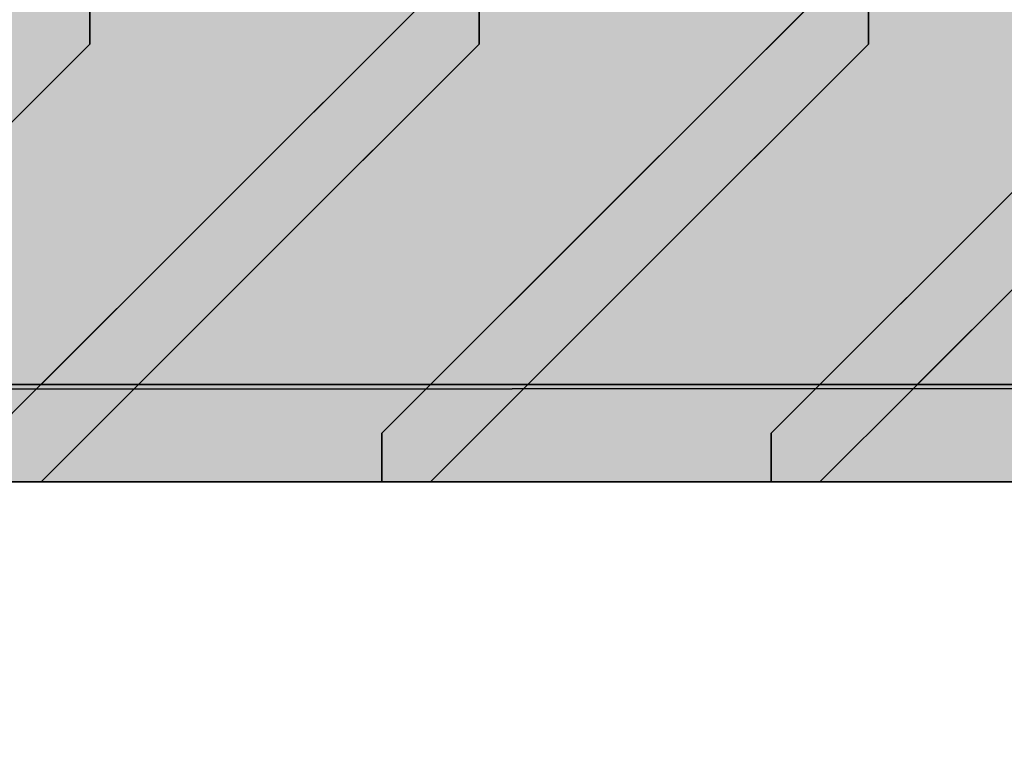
# Model space of a CAD drawing. Extents: x -357 to 533, y -64 to 530.
# Tile 21 of 135: x -80.988 to -79.976, y 218.502 to 219.251. Entities that reach past the tile are written whole.
import ezdxf

# ---------------------------------------------------------------- set-up
doc = ezdxf.new("R2010")
doc.units = 0
doc.layers.get('0').update_dxf_attribs({"lineweight": 35})
doc.layers.add('5_EG-BESTAND', color=7, linetype='Continuous', lineweight=25)
for name, color, linetype, lineweight, true_color in [('L_Auslass', 7, 'Continuous', 35, 0xababab), ('L_Auslass-Shading', 7, 'Continuous', 35, 0xababab), ('X_Aenderungen', 4, 'Continuous', 50, 0x00ffff)]:
    doc.layers.add(name, color=color, linetype=linetype, lineweight=lineweight, true_color=true_color)

# ---------------------------------------------------------------- blocks, each defined once
blk = doc.blocks.new('Shading-A06HSW5UNL', base_point=(-74.8535, 218.8884))
at = {"layer": 'L_Auslass-Shading', "color": 252, "true_color": 0x979797}
for points in [[(-81.4824, 219.7762), (-80.8823, 218.7762), (-80.8823, 219.7762)], [(-81.4824, 219.7762), (-81.4824, 218.7762), (-80.8823, 218.7762)], [(-80.9958, 218.9267), (-80.9046, 218.7762), (-80.9958, 219.7762), (-80.9046, 219.7762)], [(-80.9958, 218.7762), (-80.9046, 218.7762), (-80.9958, 218.9267)]]:
    blk.add_solid(points, dxfattribs=at)
at = {"layer": 'L_Auslass-Shading', "color": 253, "true_color": 0xa0a0a0}
for points in [[(-80.9046, 218.7762), (-80.7339, 218.7762), (-80.9046, 219.7762), (-80.7339, 219.5294)], [(-80.8305, 219.7005), (-80.8823, 219.7762), (-80.8823, 218.9339)], [(-80.5025, 219.2215), (-80.5025, 219.7762), (-80.7448, 219.5754), (-80.7448, 219.7762)], [(-80.7339, 219.5294), (-80.213, 218.7762), (-80.7339, 219.7762), (-80.213, 219.7762)], [(-80.1977, 219.7762), (-80.5025, 219.7762), (-80.1977, 218.7762), (-80.5025, 219.2215)], [(-80.849, 218.7762), (-80.7913, 219.6433), (-80.8823, 218.9339), (-80.8305, 219.7005)], [(-80.7448, 218.7762), (-80.7448, 219.5754), (-80.849, 218.7762), (-80.7913, 219.6433)], [(-80.5025, 218.7762), (-80.5025, 219.2215), (-80.7448, 218.7762), (-80.7448, 219.5754)], [(-80.7339, 218.7762), (-80.213, 218.7762), (-80.7339, 219.5294)], [(-80.5495, 218.9892), (-80.5156, 219.2262), (-80.5689, 219.1034)], [(-80.1977, 218.7762), (-80.5025, 219.2215), (-80.5025, 218.7762)], [(-80.5656, 218.8763), (-80.5495, 218.9892), (-80.6674, 218.8763), (-80.5689, 219.1034)], [(-80.5763, 218.8656), (-80.7451, 218.9968), (-80.6156, 218.8262)], [(-80.849, 218.7762), (-80.8823, 218.9339), (-80.8823, 218.7762)]]:
    blk.add_solid(points, dxfattribs=at)
at = {"layer": 'L_Auslass-Shading', "color": 253, "true_color": 0xa7a7a7}
for points in [[(-79.4626, 218.7762), (-80.213, 219.7762), (-80.213, 218.7762)], [(-79.4626, 218.7762), (-79.4626, 219.7762), (-80.213, 219.7762)], [(-79.867, 219.331), (-80.1977, 219.7762), (-79.867, 218.7762), (-80.1977, 218.7762)]]:
    blk.add_solid(points, dxfattribs=at)
at = {"layer": 'L_Auslass-Shading', "color": 252, "true_color": 0x989898}
for points in [[(-80.9656, 219.2762), (-81.0618, 219.2762), (-81.0871, 219.1547)], [(-81.0291, 219.2128), (-80.9656, 219.2762), (-80.9958, 219.2762)]]:
    blk.add_solid(points, dxfattribs=at)
at = {"layer": 'L_Auslass-Shading', "color": 253, "true_color": 0x9d9d9d}
for points in [[(-80.9156, 219.2762), (-80.9156, 219.2262), (-80.8866, 219.2288), (-80.8866, 219.1897)], [(-80.9156, 219.2262), (-80.9023, 219.2063), (-80.9156, 219.2762), (-80.9023, 219.2508)], [(-80.9023, 219.2063), (-80.7953, 219.0466), (-80.9023, 219.2508)], [(-80.8866, 219.2288), (-80.8866, 219.1897), (-80.8763, 219.2119), (-80.8763, 219.1767)], [(-80.9156, 219.2262), (-80.9794, 218.8625), (-80.9061, 219.212), (-80.9156, 218.9262)], [(-80.9156, 218.9262), (-80.8906, 218.9513), (-80.9061, 219.212), (-80.9023, 219.2063)], [(-80.8763, 219.1767), (-80.7974, 219.0773), (-80.8763, 219.2119), (-80.7969, 219.0819)], [(-80.8906, 218.9513), (-80.7953, 219.0466), (-80.9023, 219.2063)], [(-80.7974, 219.0773), (-80.7829, 219.0589), (-80.7969, 219.0819)], [(-80.7331, 219.0088), (-80.8151, 218.9267), (-80.7674, 218.8763), (-80.8185, 218.8763)], [(-80.7889, 218.9059), (-80.7451, 218.9968), (-80.8048, 218.9371)], [(-80.8786, 218.8633), (-80.8515, 218.7762), (-80.8048, 218.9371), (-80.7889, 218.9059)], [(-80.8151, 218.9267), (-80.8656, 218.8763), (-80.8185, 218.8763)]]:
    blk.add_solid(points, dxfattribs=at)
at = {"layer": 'L_Auslass-Shading', "color": 253, "true_color": 0x9e9e9e}
for points in [[(-80.8927, 219.2762), (-80.9156, 219.2762), (-80.8866, 219.2288)], [(-80.9023, 219.2508), (-80.8937, 219.2756), (-80.9061, 219.258), (-80.908, 219.276)], [(-80.7953, 219.0466), (-80.5763, 219.2656), (-80.9023, 219.2508), (-80.8937, 219.2756)], [(-80.8866, 219.2288), (-80.8743, 219.2762), (-80.8927, 219.2762)], [(-80.8743, 219.2762), (-80.8866, 219.2288), (-80.8606, 219.2555), (-80.8763, 219.2119)], [(-80.8606, 219.2555), (-80.7995, 219.1628), (-80.8531, 219.2762), (-80.8032, 219.2762)], [(-80.6933, 219.2762), (-80.8032, 219.2762), (-80.7829, 219.0589), (-80.7969, 219.0819)], [(-80.6933, 219.2762), (-80.7829, 219.0589), (-80.6746, 219.1673)], [(-80.6746, 219.1673), (-80.6487, 219.1931), (-80.6933, 219.2762), (-80.6372, 219.2762)], [(-80.6487, 219.1931), (-80.5656, 219.2762), (-80.6372, 219.2762)], [(-80.8763, 219.2119), (-80.7969, 219.0819), (-80.8606, 219.2555), (-80.7995, 219.1628)], [(-80.7331, 219.0088), (-80.7674, 218.8763), (-80.6674, 218.8763)], [(-80.7717, 218.7762), (-80.7347, 218.7762), (-80.7889, 218.9059), (-80.7451, 218.9968)], [(-80.8515, 218.7762), (-80.7717, 218.7762), (-80.7889, 218.9059)]]:
    blk.add_solid(points, dxfattribs=at)
at = {"layer": 'L_Auslass-Shading', "color": 253, "true_color": 0xa2a2a2}
for points in [[(-80.3845, 219.0574), (-80.5156, 219.2762), (-80.5156, 219.2513)], [(-80.4154, 219.0882), (-80.5156, 219.2762), (-80.4154, 219.0839), (-80.5156, 219.2513)], [(-80.3845, 219.0574), (-80.5156, 219.2513), (-80.5156, 219.2262)], [(-80.5156, 219.2262), (-80.4155, 219.0795), (-80.5156, 219.2513), (-80.4154, 219.0839)], [(-80.3939, 219.0479), (-80.4154, 219.0882), (-80.4154, 219.0839)], [(-80.4155, 219.0795), (-80.3939, 219.0479), (-80.4154, 219.0839)], [(-80.3347, 219.0072), (-80.4656, 218.8763), (-80.3669, 218.8763)], [(-80.334, 218.7762), (-80.3438, 218.9981), (-80.4185, 218.7762), (-80.418, 218.8442)], [(-80.3438, 218.9981), (-80.4151, 218.9268), (-80.418, 218.8442)], [(-80.4151, 218.9268), (-80.4756, 218.8663), (-80.418, 218.8442), (-80.4508, 218.7762)], [(-80.418, 218.8442), (-80.4508, 218.7762), (-80.4185, 218.7762)]]:
    blk.add_solid(points, dxfattribs=at)
at = {"layer": 'L_Auslass-Shading', "color": 253, "true_color": 0xa3a3a3}
for points in [[(-80.5156, 219.2762), (-80.3845, 219.0574), (-80.4798, 219.2762), (-80.3547, 219.0872)], [(-80.3873, 219.2732), (-80.5156, 219.2762), (-80.4154, 219.0882)], [(-80.4798, 219.2762), (-80.3547, 219.0872), (-80.2384, 219.2762), (-80.3004, 219.1414)], [(-80.2383, 219.2697), (-80.3873, 219.2732), (-80.3939, 219.0479), (-80.4154, 219.0882)], [(-80.2383, 219.2697), (-80.3939, 219.0479), (-80.2248, 219.217)], [(-80.3004, 219.1414), (-80.208, 219.2339), (-80.2384, 219.2762), (-80.221, 219.2762)], [(-80.2248, 219.217), (-80.2044, 219.2374), (-80.2383, 219.2697), (-80.2004, 219.2689)], [(-80.221, 219.2762), (-80.208, 219.2339), (-80.187, 219.2762), (-80.1905, 219.2513)], [(-80.2044, 219.2374), (-80.1736, 219.2682), (-80.2004, 219.2689)], [(-80.1826, 219.1593), (-80.1841, 219.1369), (-80.1156, 219.2262), (-80.1699, 219.1006)], [(-80.214, 219.1279), (-80.2051, 219.0191), (-80.1826, 219.1593), (-80.1894, 219.0556)], [(-80.1841, 219.1369), (-80.1894, 219.0556), (-80.1699, 219.1006)], [(-80.2669, 218.8763), (-80.2051, 219.0191), (-80.3347, 219.0072), (-80.214, 219.1279)], [(-80.2669, 218.8763), (-80.3347, 219.0072), (-80.3669, 218.8763)], [(-80.3438, 218.9981), (-80.334, 218.7762), (-80.2156, 218.8262)], [(-80.2156, 218.8262), (-80.334, 218.7762), (-80.2156, 218.7762)]]:
    blk.add_solid(points, dxfattribs=at)
at = {"layer": 'L_Auslass-Shading', "color": 253, "true_color": 0xa5a5a5}
for points in [[(-80.1156, 219.2762), (-80.1156, 219.2513), (-79.986, 219.0559)], [(-80.1156, 219.2513), (-80.0451, 219.1349), (-80.1156, 219.2762), (-80.0451, 219.1456)], [(-79.986, 219.0559), (-80.1156, 219.2513), (-80.1156, 219.2262)], [(-80.1156, 219.2262), (-80.0451, 219.1243), (-80.1156, 219.2513), (-80.0451, 219.1349)], [(-80.1233, 219.2185), (-80.1566, 218.9867), (-80.0375, 219.0043), (-80.156, 218.8858)], [(-80.1505, 218.9823), (-80.0867, 219.1882), (-80.1156, 219.2262)], [(-80.0451, 219.1243), (-80.1156, 219.2262), (-80.044, 219.1153), (-80.1233, 219.2185)], [(-80.1233, 219.2185), (-80.0375, 219.0043), (-80.044, 219.1153)], [(-80.1505, 218.9823), (-80.1504, 218.8914), (-80.0867, 219.1882), (-80.0226, 219.0193)], [(-80.0226, 219.0193), (-79.986, 219.0559), (-80.0867, 219.1882)], [(-80.0451, 219.1349), (-79.9929, 219.0489), (-80.0451, 219.1456)], [(-80.0451, 219.1243), (-79.9929, 219.0489), (-80.0451, 219.1349)], [(-79.9929, 219.0489), (-80.0451, 219.1243), (-80.044, 219.1153)], [(-80.044, 219.1153), (-80.0431, 219.1007), (-79.9929, 219.0489), (-80.0127, 219.0292)], [(-80.0431, 219.1007), (-80.0375, 219.0043), (-80.0127, 219.0292)], [(-80.1566, 218.9867), (-80.1736, 218.8682), (-80.156, 218.8858)], [(-80.1656, 218.8763), (-80.1504, 218.8914), (-80.1505, 218.9823)], [(-80.1468, 218.7762), (-80.0502, 218.7762), (-80.1469, 218.795), (-80.073, 218.8689)], [(-80.1656, 218.7762), (-80.1468, 218.7762), (-80.1469, 218.795)]]:
    blk.add_solid(points, dxfattribs=at)
at = {"layer": 'L_Auslass-Shading', "color": 253, "true_color": 0xa6a6a6}
for points in [[(-79.986, 219.0559), (-79.939, 219.1029), (-80.1156, 219.2762), (-79.9107, 219.2762)], [(-79.9277, 219.2732), (-80.1156, 219.2762), (-80.0451, 219.1456)], [(-79.9929, 219.0489), (-79.7713, 219.2706), (-80.0451, 219.1456), (-79.9277, 219.2732)], [(-79.9362, 219.0057), (-80.0656, 218.8763), (-79.9665, 218.8763)], [(-79.9891, 218.8131), (-79.9335, 218.7762), (-80.0045, 218.9374), (-79.9428, 218.999)], [(-80.073, 218.8689), (-79.9891, 218.8131), (-80.0045, 218.9374)], [(-79.9335, 218.7762), (-80.073, 218.8689), (-80.0502, 218.7762)]]:
    blk.add_solid(points, dxfattribs=at)
at = {"layer": 'L_Auslass-Shading', "color": 253, "true_color": 0x9a9a9a}
for points in [[(-81.1031, 218.9603), (-80.9794, 218.8625), (-81.0961, 219.0458), (-80.9156, 219.2262)], [(-80.9656, 218.8763), (-80.9156, 219.2262), (-81.0944, 219.0475)], [(-80.9656, 218.8763), (-81.0944, 219.0475), (-81.0681, 218.8763)], [(-81.0156, 218.8262), (-80.9794, 218.8625), (-81.1064, 218.9429), (-81.1031, 218.9603)]]:
    blk.add_solid(points, dxfattribs=at)
at = {"layer": 'L_Auslass-Shading', "color": 253, "true_color": 0x9c9c9c}
for points in [[(-80.9156, 219.2262), (-80.9656, 218.8763), (-80.8866, 219.1897), (-80.894, 218.9479)], [(-80.8761, 219.1707), (-80.8866, 219.1897), (-80.8725, 219.0789), (-80.8892, 219.1068)], [(-80.8763, 219.1767), (-80.8866, 219.1897), (-80.8761, 219.1707)], [(-80.7974, 219.0773), (-80.8763, 219.1767), (-80.8029, 219.0389), (-80.8761, 219.1707)], [(-80.8029, 219.0389), (-80.8761, 219.1707), (-80.8317, 219.0101), (-80.8725, 219.0789)], [(-80.8725, 219.0789), (-80.8892, 219.1068), (-80.8684, 218.9734), (-80.894, 218.9479)], [(-80.8317, 219.0101), (-80.8725, 219.0789), (-80.8684, 218.9734)], [(-80.8029, 219.0389), (-80.7829, 219.0589), (-80.7974, 219.0773)], [(-80.8994, 218.7762), (-80.8515, 218.7762), (-80.9021, 218.8398), (-80.8786, 218.8633)], [(-80.907, 218.8349), (-80.9656, 218.7762), (-80.9093, 218.7762)], [(-80.9021, 218.8398), (-80.907, 218.8349), (-80.8994, 218.7762), (-80.9093, 218.7762)]]:
    blk.add_solid(points, dxfattribs=at)
at = {"layer": 'L_Auslass-Shading', "color": 253, "true_color": 0x9f9f9f}
for points in [[(-80.5689, 219.1034), (-80.5156, 219.2262), (-80.5881, 219.1537)], [(-80.5693, 218.9141), (-80.5259, 219.2159), (-80.6083, 219.1336)], [(-80.6612, 218.8904), (-80.5689, 219.1034), (-80.6489, 219.093), (-80.5881, 219.1537)], [(-80.7451, 218.9968), (-80.5763, 218.8656), (-80.6083, 219.1336), (-80.5693, 218.9141)], [(-80.6612, 218.8904), (-80.6489, 219.093), (-80.6629, 218.8865), (-80.6721, 219.0698)], [(-80.6721, 219.0698), (-80.7331, 219.0088), (-80.6629, 218.8865), (-80.6674, 218.8763)], [(-80.6156, 218.8262), (-80.7451, 218.9968), (-80.7347, 218.7762)], [(-80.6156, 218.8262), (-80.7347, 218.7762), (-80.6156, 218.7762)]]:
    blk.add_solid(points, dxfattribs=at)
at = {"layer": 'L_Auslass-Shading', "color": 253, "true_color": 0xa1a1a1}
for points in [[(-80.5259, 219.2159), (-80.4153, 219.0751), (-80.5156, 219.2262), (-80.4155, 219.0795)], [(-80.3845, 219.0574), (-80.5156, 219.2262), (-80.4319, 219.01), (-80.5232, 219.1733)], [(-80.5763, 218.8656), (-80.5289, 218.913), (-80.5259, 219.2159), (-80.5202, 219.2086)], [(-80.5202, 219.2086), (-80.5289, 218.913), (-80.4153, 219.0751), (-80.4148, 219.027)], [(-80.549, 218.8928), (-80.5232, 219.1733), (-80.5495, 218.9892)], [(-80.549, 218.8928), (-80.5158, 218.926), (-80.5232, 219.1733), (-80.5189, 219.1656)], [(-80.5158, 218.926), (-80.4319, 219.01), (-80.5189, 219.1656)], [(-80.4153, 219.0751), (-80.3939, 219.0479), (-80.4155, 219.0795)], [(-80.4148, 219.027), (-80.3939, 219.0479), (-80.4153, 219.0751)], [(-80.5495, 218.9892), (-80.5656, 218.8763), (-80.549, 218.8928)], [(-80.4508, 218.7762), (-80.4756, 218.8663), (-80.5238, 218.7762), (-80.5222, 218.8197)], [(-80.5222, 218.8197), (-80.5656, 218.7762), (-80.5238, 218.7762)]]:
    blk.add_solid(points, dxfattribs=at)
at = {"layer": 'L_Auslass-Shading', "color": 253, "true_color": 0xa4a4a4}
for points in [[(-80.1972, 219.1425), (-80.1701, 219.0385), (-80.1971, 219.1447), (-80.1233, 219.2185)], [(-80.1701, 219.0385), (-80.1566, 218.9867), (-80.1233, 219.2185)], [(-80.1505, 218.9823), (-80.1156, 219.2262), (-80.1699, 219.1006)], [(-80.2064, 218.8933), (-80.1971, 219.1447), (-80.2208, 218.9043), (-80.2295, 219.1124)], [(-80.2064, 218.8933), (-80.1736, 218.8682), (-80.1972, 219.1425), (-80.1566, 218.9867)], [(-80.2295, 219.1124), (-80.3438, 218.9981), (-80.2208, 218.9043)], [(-80.1894, 219.0556), (-80.1505, 218.9823), (-80.1699, 219.1006)], [(-80.2051, 219.0191), (-80.2008, 218.8763), (-80.1894, 219.0556), (-80.1947, 218.8763)], [(-80.1894, 219.0556), (-80.1947, 218.8763), (-80.1505, 218.9823), (-80.1656, 218.8763)], [(-80.2669, 218.8763), (-80.2008, 218.8763), (-80.2051, 219.0191)], [(-80.3438, 218.9981), (-80.2156, 218.8262), (-80.2208, 218.9043), (-80.2131, 218.8287)], [(-80.2131, 218.8287), (-80.2129, 218.829), (-80.2208, 218.9043), (-80.2064, 218.8933)], [(-80.2129, 218.829), (-80.1736, 218.8682), (-80.2064, 218.8933)], [(-79.7952, 218.7762), (-80.8323, 218.8763), (-80.8323, 218.7762)], [(-79.7952, 218.7762), (-79.7952, 218.8763), (-80.8323, 218.8763)], [(-79.7072, 218.7762), (-80.6623, 218.8763), (-80.6623, 218.7762)], [(-79.7072, 218.7762), (-79.7072, 218.8763), (-80.6623, 218.8763)]]:
    blk.add_solid(points, dxfattribs=at)
at = {"layer": 'L_Auslass-Shading', "color": 253, "true_color": 0x999999}
for points in [[(-80.6623, 218.7762), (-81.4824, 218.8763), (-81.4824, 218.7762)], [(-80.6623, 218.7762), (-80.6623, 218.8763), (-81.4824, 218.8763)], [(-81.4509, 218.8457), (-80.8323, 218.7762), (-81.4509, 218.8763), (-80.8323, 218.8763)], [(-81.4509, 218.7762), (-80.8323, 218.7762), (-81.4509, 218.8457)]]:
    blk.add_solid(points, dxfattribs=at)
blk = doc.blocks.new('Shading-A06HSW5WNL', base_point=(-74.7712, 218.8763))
at = {"layer": 'L_Auslass-Shading', "color": 252, "true_color": 0x979797}
for points in [[(-81.4824, 219.7762), (-80.8823, 218.7762), (-80.8823, 219.7762)], [(-81.4824, 219.7762), (-81.4824, 218.7762), (-80.8823, 218.7762)], [(-81.0443, 219.0069), (-80.9046, 218.7762), (-81.0443, 219.7762), (-80.9046, 219.7762)], [(-81.0443, 219.0069), (-81.0443, 218.8387), (-80.9046, 218.7762), (-81.0376, 218.7762)]]:
    blk.add_solid(points, dxfattribs=at)
at = {"layer": 'L_Auslass-Shading', "color": 253, "true_color": 0xa0a0a0}
for points in [[(-80.3897, 219.0318), (-80.9046, 219.7762), (-80.4778, 218.7762), (-80.9046, 218.7762)], [(-80.3861, 219.7762), (-80.9046, 219.7762), (-80.3861, 219.0265)], [(-80.7448, 219.5754), (-80.8823, 219.7762), (-80.7448, 218.7762), (-80.8823, 218.7762)], [(-80.7448, 219.5754), (-80.5025, 219.2215), (-80.6723, 219.7762), (-80.5025, 219.7762)], [(-80.1977, 219.7762), (-80.5025, 219.7762), (-80.1977, 218.7762), (-80.5025, 219.2215)], [(-80.3392, 219.7762), (-80.3861, 219.7762), (-80.3392, 218.9588), (-80.3861, 219.0265)], [(-80.3392, 218.9588), (-80.213, 218.7762), (-80.3392, 219.7762), (-80.213, 219.7762)], [(-80.5025, 218.7762), (-80.5025, 219.2215), (-80.7448, 218.7762), (-80.7448, 219.5754)], [(-80.5495, 218.9892), (-80.5156, 219.2262), (-80.5689, 219.1034)], [(-80.1977, 218.7762), (-80.5025, 219.2215), (-80.5025, 218.7762)], [(-80.5656, 218.8763), (-80.5495, 218.9892), (-80.6674, 218.8763), (-80.5689, 219.1034)], [(-80.3861, 219.0265), (-80.3897, 219.0318), (-80.3861, 218.7762), (-80.4778, 218.7762)], [(-80.3861, 218.7762), (-80.3392, 218.7762), (-80.3861, 219.0265), (-80.3392, 218.9588)], [(-80.5763, 218.8656), (-80.7451, 218.9968), (-80.6156, 218.8262)], [(-80.3392, 218.7762), (-80.213, 218.7762), (-80.3392, 218.9588)]]:
    blk.add_solid(points, dxfattribs=at)
at = {"layer": 'L_Auslass-Shading', "color": 253, "true_color": 0xa7a7a7}
for points in [[(-80.213, 218.7762), (-79.6579, 218.7762), (-80.213, 219.7762), (-79.6579, 219.0365)], [(-80.213, 219.7762), (-79.6579, 219.0365), (-79.6579, 219.7762)], [(-79.867, 219.331), (-80.1977, 219.7762), (-79.867, 218.7762), (-80.1977, 218.7762)]]:
    blk.add_solid(points, dxfattribs=at)
at = {"layer": 'L_Auslass-Shading', "color": 252, "true_color": 0x989898}
for points in [[(-80.9656, 219.2762), (-81.0914, 219.2762), (-81.1093, 219.1325)], [(-81.0291, 219.2128), (-80.9656, 219.2762), (-80.9958, 219.2762)]]:
    blk.add_solid(points, dxfattribs=at)
at = {"layer": 'L_Auslass-Shading', "color": 253, "true_color": 0x9d9d9d}
for points in [[(-80.9156, 219.2262), (-80.8866, 219.1897), (-80.9156, 219.2762), (-80.8866, 219.2288)], [(-80.9156, 219.2262), (-80.9023, 219.2063), (-80.9156, 219.2762), (-80.9023, 219.2508)], [(-80.9023, 219.2063), (-80.7953, 219.0466), (-80.9023, 219.2508)], [(-80.8866, 219.2288), (-80.8866, 219.1897), (-80.8763, 219.2119), (-80.8763, 219.1767)], [(-80.9061, 219.212), (-80.9156, 219.2262), (-80.9106, 219.0768), (-80.9794, 218.8625)], [(-80.9156, 218.9262), (-80.8906, 218.9513), (-80.9061, 219.212), (-80.9023, 219.2063)], [(-80.8763, 219.1767), (-80.7829, 219.0589), (-80.8763, 219.2119)], [(-80.9023, 219.2063), (-80.8984, 219.1211), (-80.7953, 219.0466), (-80.8385, 219.0034)], [(-80.8984, 219.1211), (-80.8906, 218.9513), (-80.8385, 219.0034)], [(-80.9794, 218.8625), (-80.9156, 218.9262), (-80.9106, 219.0768)], [(-80.8656, 218.8763), (-80.7674, 218.8763), (-80.7331, 219.0088)], [(-80.8515, 218.7762), (-80.7451, 218.9968), (-80.8786, 218.8633)]]:
    blk.add_solid(points, dxfattribs=at)
at = {"layer": 'L_Auslass-Shading', "color": 253, "true_color": 0x9e9e9e}
for points in [[(-80.8927, 219.2762), (-80.9156, 219.2762), (-80.8866, 219.2288)], [(-80.9023, 219.2508), (-80.8937, 219.2756), (-80.9061, 219.258), (-80.908, 219.276)], [(-80.9023, 219.2508), (-80.8826, 219.2752), (-80.8937, 219.2756)], [(-80.9023, 219.2508), (-80.7953, 219.0466), (-80.8826, 219.2752), (-80.7676, 219.0743)], [(-80.8531, 219.2762), (-80.8927, 219.2762), (-80.8763, 219.2119), (-80.8866, 219.2288)], [(-80.7676, 219.0743), (-80.5763, 219.2656), (-80.8826, 219.2752)], [(-80.763, 219.1073), (-80.6933, 219.2762), (-80.8606, 219.2555), (-80.8531, 219.2762)], [(-80.6746, 219.1673), (-80.6933, 219.2762), (-80.7517, 219.0902), (-80.763, 219.1073)], [(-80.6746, 219.1673), (-80.6487, 219.1931), (-80.6933, 219.2762), (-80.6372, 219.2762)], [(-80.6487, 219.1931), (-80.5656, 219.2762), (-80.6372, 219.2762)], [(-80.8763, 219.2119), (-80.7829, 219.0589), (-80.8606, 219.2555), (-80.763, 219.1073)], [(-80.763, 219.1073), (-80.7829, 219.0589), (-80.7517, 219.0902)], [(-80.7331, 219.0088), (-80.7674, 218.8763), (-80.6674, 218.8763)], [(-80.7347, 218.7762), (-80.7451, 218.9968), (-80.8515, 218.7762)]]:
    blk.add_solid(points, dxfattribs=at)
at = {"layer": 'L_Auslass-Shading', "color": 253, "true_color": 0xa2a2a2}
for points in [[(-80.3845, 219.0574), (-80.5156, 219.2762), (-80.5156, 219.2513)], [(-80.4706, 219.1917), (-80.5156, 219.2762), (-80.4706, 219.176), (-80.5156, 219.2513)], [(-80.3845, 219.0574), (-80.5156, 219.2513), (-80.5156, 219.2262)], [(-80.5156, 219.2513), (-80.5156, 219.2262), (-80.4706, 219.176), (-80.4706, 219.1602)], [(-80.4179, 219.088), (-80.4179, 219.0929), (-80.4706, 219.176), (-80.4706, 219.1917)], [(-80.4706, 219.1602), (-80.4179, 219.0831), (-80.4706, 219.176), (-80.4179, 219.088)], [(-80.3939, 219.0479), (-80.4179, 219.0929), (-80.4179, 219.088)], [(-80.4179, 219.0831), (-80.3939, 219.0479), (-80.4179, 219.088)], [(-80.3347, 219.0072), (-80.4656, 218.8763), (-80.3669, 218.8763)], [(-80.3438, 218.9981), (-80.416, 218.9259), (-80.4179, 218.8444)], [(-80.334, 218.7762), (-80.3438, 218.9981), (-80.4175, 218.7762), (-80.4179, 218.8444)], [(-80.416, 218.9259), (-80.4756, 218.8663), (-80.4179, 218.8444), (-80.4508, 218.7762)], [(-80.4179, 218.8444), (-80.4508, 218.7762), (-80.4175, 218.7762)]]:
    blk.add_solid(points, dxfattribs=at)
at = {"layer": 'L_Auslass-Shading', "color": 253, "true_color": 0xa3a3a3}
for points in [[(-80.5156, 219.2762), (-80.3845, 219.0574), (-80.4798, 219.2762), (-80.3547, 219.0872)], [(-80.4598, 219.2749), (-80.5156, 219.2762), (-80.4706, 219.1917)], [(-80.4798, 219.2762), (-80.3547, 219.0872), (-80.2384, 219.2762), (-80.3004, 219.1414)], [(-80.4179, 219.0929), (-80.393, 219.2734), (-80.4706, 219.1917), (-80.4598, 219.2749)], [(-80.393, 219.2734), (-80.4179, 219.0929), (-80.2383, 219.2697), (-80.2316, 219.2436)], [(-80.3004, 219.1414), (-80.208, 219.2339), (-80.2384, 219.2762), (-80.221, 219.2762)], [(-80.2316, 219.2436), (-80.2004, 219.2689), (-80.2383, 219.2697)], [(-80.2004, 219.2689), (-80.2316, 219.2436), (-80.2044, 219.2374), (-80.2248, 219.217)], [(-80.221, 219.2762), (-80.208, 219.2339), (-80.187, 219.2762), (-80.1905, 219.2513)], [(-80.2044, 219.2374), (-80.1736, 219.2682), (-80.2004, 219.2689)], [(-80.2316, 219.2436), (-80.4179, 219.0929), (-80.2248, 219.217), (-80.3939, 219.0479)], [(-80.1826, 219.1593), (-80.1841, 219.1369), (-80.1156, 219.2262), (-80.1699, 219.1006)], [(-80.214, 219.1279), (-80.2051, 219.0191), (-80.1826, 219.1593), (-80.1894, 219.0556)], [(-80.1841, 219.1369), (-80.1894, 219.0556), (-80.1699, 219.1006)], [(-80.2669, 218.8763), (-80.2051, 219.0191), (-80.3347, 219.0072), (-80.214, 219.1279)], [(-80.2669, 218.8763), (-80.3347, 219.0072), (-80.3669, 218.8763)], [(-80.3438, 218.9981), (-80.334, 218.7762), (-80.2156, 218.8262)], [(-80.2156, 218.8262), (-80.334, 218.7762), (-80.2156, 218.7762)]]:
    blk.add_solid(points, dxfattribs=at)
at = {"layer": 'L_Auslass-Shading', "color": 253, "true_color": 0xa5a5a5}
for points in [[(-80.1156, 219.2762), (-80.1156, 219.2513), (-79.986, 219.0559)], [(-79.9929, 219.0489), (-80.1156, 219.2762), (-80.1156, 219.2513)], [(-79.986, 219.0559), (-80.1156, 219.2513), (-80.1156, 219.2262)], [(-79.9929, 219.0489), (-80.1156, 219.2513), (-80.1156, 219.2262)], [(-80.1505, 218.9823), (-80.0867, 219.1882), (-80.1156, 219.2262)], [(-80.0512, 218.9906), (-79.9929, 219.0489), (-80.1256, 219.2029), (-80.1233, 219.2185)], [(-80.1156, 219.2262), (-80.1233, 219.2185), (-79.9929, 219.0489)], [(-80.1256, 219.2029), (-80.1566, 218.9867), (-80.0512, 218.9906), (-80.156, 218.8858)], [(-80.1505, 218.9823), (-80.1504, 218.8914), (-80.0867, 219.1882), (-80.0226, 219.0193)], [(-80.0226, 219.0193), (-79.986, 219.0559), (-80.0867, 219.1882)], [(-80.1566, 218.9867), (-80.1736, 218.8682), (-80.156, 218.8858)], [(-80.1656, 218.8763), (-80.1504, 218.8914), (-80.1505, 218.9823)], [(-80.0502, 218.7762), (-80.073, 218.8689), (-80.1656, 218.7762)]]:
    blk.add_solid(points, dxfattribs=at)
at = {"layer": 'L_Auslass-Shading', "color": 253, "true_color": 0xa6a6a6}
for points in [[(-79.986, 219.0559), (-79.939, 219.1029), (-80.1156, 219.2762), (-79.9107, 219.2762)], [(-79.9929, 219.0489), (-79.922, 219.1199), (-80.1156, 219.2762), (-80.06, 219.2753)], [(-80.06, 219.2753), (-79.922, 219.1199), (-79.8289, 219.2715), (-79.8846, 219.1573)], [(-79.9362, 219.0057), (-80.0656, 218.8763), (-79.9665, 218.8763)], [(-79.9335, 218.7762), (-79.9428, 218.999), (-80.073, 218.8689)], [(-79.9335, 218.7762), (-80.073, 218.8689), (-80.0502, 218.7762)]]:
    blk.add_solid(points, dxfattribs=at)
at = {"layer": 'L_Auslass-Shading', "color": 253, "true_color": 0x9a9a9a}
for points in [[(-81.1186, 218.9726), (-80.9794, 218.8625), (-81.1164, 219.0255), (-80.9156, 219.2262)], [(-81.007, 218.9312), (-80.9656, 218.8763), (-81.0311, 219.1108), (-80.9156, 219.2262)], [(-81.0156, 218.8262), (-80.9794, 218.8625), (-81.1197, 218.96), (-81.1186, 218.9726)], [(-80.9998, 218.8763), (-80.9656, 218.8763), (-81.007, 218.9312)]]:
    blk.add_solid(points, dxfattribs=at)
at = {"layer": 'L_Auslass-Shading', "color": 253, "true_color": 0x9c9c9c}
for points in [[(-80.9656, 218.8763), (-80.894, 218.9479), (-80.9156, 219.2262), (-80.8866, 219.1897)], [(-80.8866, 219.1897), (-80.894, 218.9479), (-80.8763, 219.1767), (-80.8684, 218.9734)], [(-80.8684, 218.9734), (-80.7829, 219.0589), (-80.8763, 219.1767)], [(-80.8515, 218.7762), (-80.8786, 218.8633), (-80.9656, 218.7762)]]:
    blk.add_solid(points, dxfattribs=at)
at = {"layer": 'L_Auslass-Shading', "color": 253, "true_color": 0x9f9f9f}
for points in [[(-80.5689, 219.1034), (-80.5156, 219.2262), (-80.5881, 219.1537)], [(-80.5693, 218.9141), (-80.5259, 219.2159), (-80.6083, 219.1336)], [(-80.6612, 218.8904), (-80.5689, 219.1034), (-80.6489, 219.093), (-80.5881, 219.1537)], [(-80.7451, 218.9968), (-80.5763, 218.8656), (-80.6083, 219.1336), (-80.5693, 218.9141)], [(-80.6612, 218.8904), (-80.6489, 219.093), (-80.6629, 218.8865), (-80.6721, 219.0698)], [(-80.6721, 219.0698), (-80.7331, 219.0088), (-80.6629, 218.8865), (-80.6674, 218.8763)], [(-80.6156, 218.8262), (-80.7451, 218.9968), (-80.7347, 218.7762)], [(-80.6156, 218.8262), (-80.7347, 218.7762), (-80.6156, 218.7762)]]:
    blk.add_solid(points, dxfattribs=at)
at = {"layer": 'L_Auslass-Shading', "color": 253, "true_color": 0xa1a1a1}
for points in [[(-80.5156, 219.2262), (-80.5259, 219.2159), (-80.4706, 219.1602), (-80.4699, 219.1446)], [(-80.3845, 219.0574), (-80.5156, 219.2262), (-80.4319, 219.01), (-80.5232, 219.1733)], [(-80.5259, 219.2159), (-80.5763, 218.8656), (-80.4699, 219.1446), (-80.4665, 218.9754)], [(-80.549, 218.8928), (-80.5232, 219.1733), (-80.5495, 218.9892)], [(-80.549, 218.8928), (-80.5158, 218.926), (-80.5232, 219.1733), (-80.5189, 219.1656)], [(-80.5158, 218.926), (-80.4319, 219.01), (-80.5189, 219.1656)], [(-80.4699, 219.1446), (-80.4177, 219.0782), (-80.4706, 219.1602), (-80.4179, 219.0831)], [(-80.4665, 218.9754), (-80.4166, 219.0253), (-80.4699, 219.1446), (-80.4177, 219.0782)], [(-80.4177, 219.0782), (-80.3939, 219.0479), (-80.4179, 219.0831)], [(-80.4166, 219.0253), (-80.3939, 219.0479), (-80.4177, 219.0782)], [(-80.5495, 218.9892), (-80.5656, 218.8763), (-80.549, 218.8928)], [(-80.4736, 218.859), (-80.4756, 218.8663), (-80.4719, 218.7762), (-80.5656, 218.7762)], [(-80.4508, 218.7762), (-80.4736, 218.859), (-80.4719, 218.7762)]]:
    blk.add_solid(points, dxfattribs=at)
at = {"layer": 'L_Auslass-Shading', "color": 253, "true_color": 0xa4a4a4}
for points in [[(-80.1566, 218.9867), (-80.1233, 219.2185), (-80.1972, 219.1425), (-80.1971, 219.1447)], [(-80.1505, 218.9823), (-80.1156, 219.2262), (-80.1699, 219.1006)], [(-80.2064, 218.8933), (-80.1971, 219.1447), (-80.2208, 218.9043), (-80.2295, 219.1124)], [(-80.2064, 218.8933), (-80.1736, 218.8682), (-80.1972, 219.1425), (-80.1566, 218.9867)], [(-80.2295, 219.1124), (-80.3438, 218.9981), (-80.2208, 218.9043)], [(-80.1894, 219.0556), (-80.1505, 218.9823), (-80.1699, 219.1006)], [(-80.2051, 219.0191), (-80.2008, 218.8763), (-80.1894, 219.0556), (-80.1947, 218.8763)], [(-80.1894, 219.0556), (-80.1947, 218.8763), (-80.1505, 218.9823), (-80.1656, 218.8763)], [(-80.2669, 218.8763), (-80.2008, 218.8763), (-80.2051, 219.0191)], [(-80.2156, 218.8262), (-80.2129, 218.829), (-80.3438, 218.9981), (-80.2064, 218.8933)], [(-80.2129, 218.829), (-80.1736, 218.8682), (-80.2064, 218.8933)], [(-80.8323, 218.7762), (-79.9368, 218.7762), (-80.8323, 218.8763), (-79.9368, 218.7899)], [(-80.8323, 218.8763), (-79.9368, 218.7899), (-79.9368, 218.8763)], [(-79.7072, 218.7762), (-80.6623, 218.8763), (-80.6623, 218.7762)], [(-79.7072, 218.7762), (-79.7072, 218.8763), (-80.6623, 218.8763)]]:
    blk.add_solid(points, dxfattribs=at)
at = {"layer": 'L_Auslass-Shading', "color": 253, "true_color": 0x999999}
for points in [[(-80.6623, 218.7762), (-81.4824, 218.8763), (-81.4824, 218.7762)], [(-80.6623, 218.7762), (-80.6623, 218.8763), (-81.4824, 218.8763)], [(-81.4159, 218.8763), (-81.4159, 218.8418), (-80.9456, 218.8763), (-80.9456, 218.789)], [(-80.9456, 218.789), (-80.8323, 218.7762), (-80.9456, 218.8763), (-80.8323, 218.8763)], [(-81.4159, 218.8418), (-81.4159, 218.7762), (-80.9456, 218.789), (-80.9456, 218.7762)], [(-80.9456, 218.7762), (-80.8323, 218.7762), (-80.9456, 218.789)]]:
    blk.add_solid(points, dxfattribs=at)
blk = doc.blocks.new('Referenz-A06HSW74NL', base_point=(-327.4795, -41.1499))
at = {"layer": '5_EG-BESTAND', "color": 0, "lineweight": 35}
blk.add_line((-83.2714, 218.8705), (-65.2276, 218.8793), dxfattribs=at)
blk = doc.blocks.new('YGC-A06HSW7QNL', base_point=(-82.9823, 218.7762))
at = {"color": 0, "linetype": 'ByBlock', "lineweight": -2, "ltscale": 0.35}
for p, q in [((-80.9156, 219.2762), (-80.9156, 219.2262)), ((-80.7829, 219.0589), (-80.5656, 219.2762)), ((-80.5156, 219.2762), (-80.5156, 219.2512)), ((-80.3939, 219.0479), (-80.1736, 219.2682)), ((-80.3845, 219.0574), (-80.1656, 219.2762)), ((-80.1156, 219.2762), (-80.1156, 219.2512)), ((-79.9929, 219.0489), (-79.7713, 219.2706)), ((-79.986, 219.0559), (-79.7656, 219.2762)), ((-80.7953, 219.0466), (-80.5763, 219.2656)), ((-80.5156, 219.2512), (-80.5156, 219.2262)), ((-80.1156, 219.2512), (-80.1156, 219.2262)), ((-80.9156, 219.2262), (-81.1469, 218.995)), ((-80.9156, 219.2262), (-81.0944, 219.0475)), ((-80.5156, 219.2262), (-80.7331, 219.0088)), ((-80.5156, 219.2262), (-80.5259, 219.2159)), ((-80.1233, 219.2185), (-80.3438, 218.9981)), ((-80.1156, 219.2262), (-80.3347, 219.0072)), ((-80.1156, 219.2262), (-80.1233, 219.2185)), ((-80.5259, 219.2159), (-80.7451, 218.9968)), ((-80.9656, 218.8762), (-80.7829, 219.0589)), ((-80.5656, 218.8762), (-80.3845, 219.0574)), ((-80.1656, 218.8762), (-79.986, 219.0559)), ((-80.9794, 218.8625), (-80.7953, 219.0466)), ((-80.5763, 218.8656), (-80.3939, 219.0479)), ((-80.1736, 218.8682), (-79.9929, 219.0489)), ((-80.7331, 219.0088), (-80.8656, 218.8762)), ((-80.3347, 219.0072), (-80.4656, 218.8762)), ((-79.9362, 219.0057), (-80.0656, 218.8762)), ((-80.7451, 218.9968), (-80.8786, 218.8633)), ((-80.3438, 218.9981), (-80.4756, 218.8663)), ((-79.9428, 218.999), (-80.073, 218.8688)), ((-80.8323, 218.8762), (-81.7228, 218.8762)), ((-80.6623, 218.8762), (-81.4824, 218.8762)), ((-81.0681, 218.8762), (-80.9656, 218.8762)), ((-80.8656, 218.8762), (-80.7674, 218.8762)), ((-79.7952, 218.8762), (-80.8323, 218.8762)), ((-80.7674, 218.8762), (-80.6674, 218.8762)), ((-80.6674, 218.8762), (-80.5656, 218.8762)), ((-79.7072, 218.8762), (-80.6623, 218.8762)), ((-80.4656, 218.8762), (-80.3669, 218.8762)), ((-80.3669, 218.8762), (-80.2669, 218.8762)), ((-80.2669, 218.8762), (-80.1656, 218.8762)), ((-80.0656, 218.8762), (-79.9665, 218.8762)), ((-80.6156, 218.8262), (-80.5763, 218.8656)), ((-80.4756, 218.8663), (-80.5656, 218.7762)), ((-80.2156, 218.8262), (-80.1736, 218.8682)), ((-80.073, 218.8688), (-80.1656, 218.7762)), ((-81.0156, 218.8262), (-80.9794, 218.8625)), ((-80.8786, 218.8633), (-80.9656, 218.7762)), ((-80.6156, 218.7762), (-80.6156, 218.8262)), ((-80.2156, 218.7762), (-80.2156, 218.8262)), ((-81.7228, 218.7762), (-80.8323, 218.7762)), ((-81.5107, 218.7762), (-80.9046, 218.7762)), ((-81.4824, 218.7762), (-80.6623, 218.7762)), ((-81.4824, 218.7762), (-80.8823, 218.7762)), ((-80.9656, 218.7762), (-80.8515, 218.7762)), ((-80.9046, 218.7762), (-80.213, 218.7762)), ((-80.8823, 218.7762), (-80.1977, 218.7762)), ((-80.8515, 218.7762), (-80.7348, 218.7762)), ((-80.8323, 218.7762), (-79.7952, 218.7762)), ((-80.7348, 218.7762), (-80.6156, 218.7762)), ((-80.6623, 218.7762), (-79.7072, 218.7762)), ((-80.5656, 218.7762), (-80.4508, 218.7762)), ((-80.4508, 218.7762), (-80.334, 218.7762)), ((-80.334, 218.7762), (-80.2156, 218.7762)), ((-80.213, 218.7762), (-79.4626, 218.7762)), ((-80.1977, 218.7762), (-79.4548, 218.7762)), ((-80.1656, 218.7762), (-80.0502, 218.7762)), ((-80.0502, 218.7762), (-79.9335, 218.7762))]:
    blk.add_line(p, q, dxfattribs=at)
blk = doc.blocks.new('Revisionswolke-A06HSW9QNL', base_point=(-94.4598, 206.6716))
at = {"color": 0, "linetype": 'ByBlock', "lineweight": -2, "ltscale": 0.5}
blk.add_ellipse((-77.2749, 217.0943), major_axis=(-5.3785, 2.0067), ratio=1, start_param=0, end_param=2.08778, dxfattribs=at)
blk = doc.blocks.new('YGC-A06HSWACNL', base_point=(-82.9823, 218.7762))
at = {"color": 0, "linetype": 'ByBlock', "lineweight": -2, "ltscale": 0.35}
for p, q in [((-80.9156, 219.2762), (-80.9156, 219.2262)), ((-80.7829, 219.0589), (-80.5656, 219.2762)), ((-80.5156, 219.2762), (-80.5156, 219.2512)), ((-80.3939, 219.0479), (-80.1736, 219.2682)), ((-80.3845, 219.0574), (-80.1656, 219.2762)), ((-80.1156, 219.2762), (-80.1156, 219.2512)), ((-79.9929, 219.0489), (-79.7713, 219.2706)), ((-79.986, 219.0559), (-79.7656, 219.2762)), ((-80.7953, 219.0466), (-80.5763, 219.2656)), ((-80.5156, 219.2512), (-80.5156, 219.2262)), ((-80.1156, 219.2512), (-80.1156, 219.2262)), ((-80.9156, 219.2262), (-81.1469, 218.995)), ((-80.9156, 219.2262), (-81.0944, 219.0475)), ((-80.5156, 219.2262), (-80.7331, 219.0088)), ((-80.5156, 219.2262), (-80.5259, 219.2159)), ((-80.1233, 219.2185), (-80.3438, 218.9981)), ((-80.1156, 219.2262), (-80.3347, 219.0072)), ((-80.1156, 219.2262), (-80.1233, 219.2185)), ((-80.5259, 219.2159), (-80.7451, 218.9968)), ((-80.9656, 218.8762), (-80.7829, 219.0589)), ((-80.5656, 218.8762), (-80.3845, 219.0574)), ((-80.1656, 218.8762), (-79.986, 219.0559)), ((-80.9794, 218.8625), (-80.7953, 219.0466)), ((-80.5763, 218.8656), (-80.3939, 219.0479)), ((-80.1736, 218.8682), (-79.9929, 219.0489)), ((-80.7331, 219.0088), (-80.8656, 218.8762)), ((-80.3347, 219.0072), (-80.4656, 218.8762)), ((-79.9362, 219.0057), (-80.0656, 218.8762)), ((-80.7451, 218.9968), (-80.8786, 218.8633)), ((-80.3438, 218.9981), (-80.4756, 218.8663)), ((-79.9428, 218.999), (-80.073, 218.8688)), ((-80.8323, 218.8762), (-81.7228, 218.8762)), ((-80.6623, 218.8762), (-81.4824, 218.8762)), ((-81.0681, 218.8762), (-80.9656, 218.8762)), ((-80.8656, 218.8762), (-80.7674, 218.8762)), ((-79.7952, 218.8762), (-80.8323, 218.8762)), ((-80.7674, 218.8762), (-80.6674, 218.8762)), ((-80.6674, 218.8762), (-80.5656, 218.8762)), ((-79.7072, 218.8762), (-80.6623, 218.8762)), ((-80.4656, 218.8762), (-80.3669, 218.8762)), ((-80.3669, 218.8762), (-80.2669, 218.8762)), ((-80.2669, 218.8762), (-80.1656, 218.8762)), ((-80.0656, 218.8762), (-79.9665, 218.8762)), ((-80.6156, 218.8262), (-80.5763, 218.8656)), ((-80.4756, 218.8663), (-80.5656, 218.7762)), ((-80.2156, 218.8262), (-80.1736, 218.8682)), ((-80.073, 218.8688), (-80.1656, 218.7762)), ((-81.0156, 218.8262), (-80.9794, 218.8625)), ((-80.8786, 218.8633), (-80.9656, 218.7762)), ((-80.6156, 218.7762), (-80.6156, 218.8262)), ((-80.2156, 218.7762), (-80.2156, 218.8262)), ((-81.7228, 218.7762), (-80.8323, 218.7762)), ((-81.5107, 218.7762), (-80.9046, 218.7762)), ((-81.4824, 218.7762), (-80.6623, 218.7762)), ((-81.4824, 218.7762), (-80.8823, 218.7762)), ((-80.9656, 218.7762), (-80.8515, 218.7762)), ((-80.9046, 218.7762), (-80.213, 218.7762)), ((-80.8823, 218.7762), (-80.1977, 218.7762)), ((-80.8515, 218.7762), (-80.7348, 218.7762)), ((-80.8323, 218.7762), (-79.7952, 218.7762)), ((-80.7348, 218.7762), (-80.6156, 218.7762)), ((-80.6623, 218.7762), (-79.7072, 218.7762)), ((-80.5656, 218.7762), (-80.4508, 218.7762)), ((-80.4508, 218.7762), (-80.334, 218.7762)), ((-80.334, 218.7762), (-80.2156, 218.7762)), ((-80.213, 218.7762), (-79.4626, 218.7762)), ((-80.1977, 218.7762), (-79.4548, 218.7762)), ((-80.1656, 218.7762), (-80.0502, 218.7762)), ((-80.0502, 218.7762), (-79.9335, 218.7762))]:
    blk.add_line(p, q, dxfattribs=at)

msp = doc.modelspace()

# ---------------------------------------------------------------- block references
at = {"color": 251, "lineweight": 25, "ltscale": 0.25, "true_color": 0x585858}
msp.add_blockref('Referenz-A06HSW74NL', (-327.4795, -41.1499), dxfattribs=at)
at = {"layer": 'L_Auslass'}
for name, p in [('Shading-A06HSW5UNL', (-74.8535, 218.8884)), ('Shading-A06HSW5WNL', (-74.7712, 218.8763))]:
    msp.add_blockref(name, p, dxfattribs=at)
at = {"layer": 'L_Auslass', "ltscale": 0.35}
for name in ['YGC-A06HSW7QNL', 'YGC-A06HSWACNL']:
    msp.add_blockref(name, (-82.9823, 218.7762), dxfattribs=at)
at = {"layer": 'X_Aenderungen', "color": 1, "ltscale": 0.5, "true_color": 0xff0000}
msp.add_blockref('Revisionswolke-A06HSW9QNL', (-94.4598, 206.6716), dxfattribs=at)

doc.saveas('drawing.dxf')
